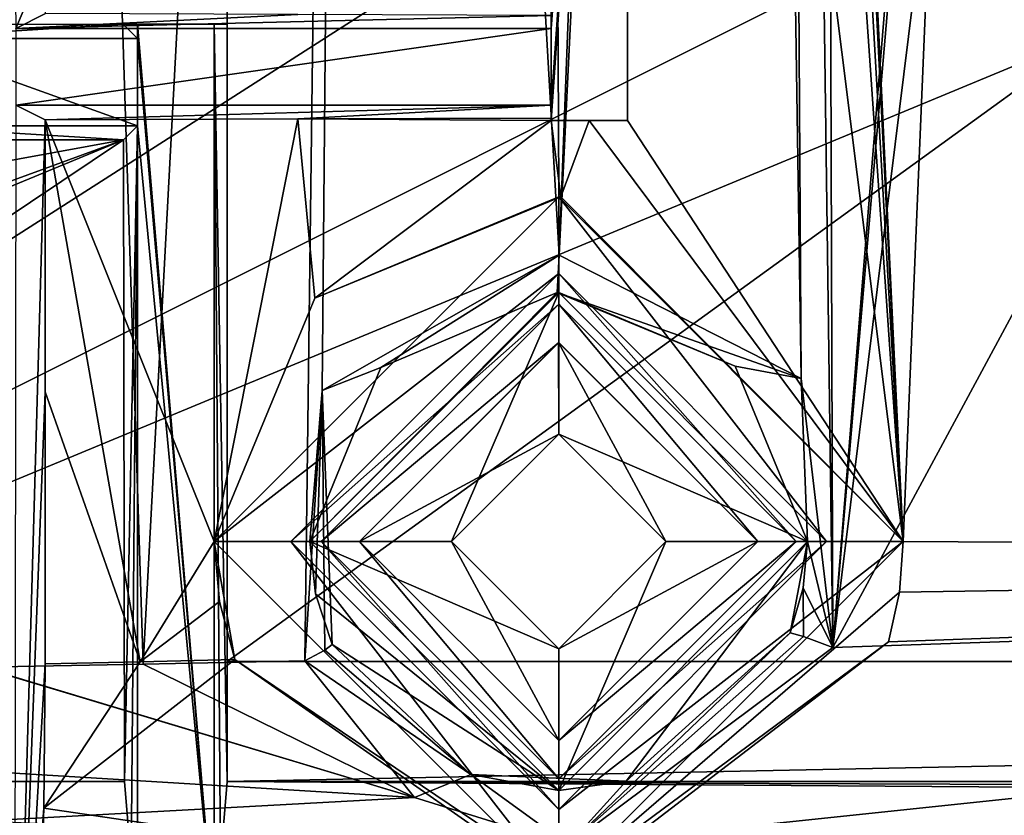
# Model space of a CAD drawing. Extents: x -54 to 446, y -6 to 1624.
# Tile 163 of 225: x 14 to 27, y 1560 to 1570. Entities that reach past the tile are written whole.
import ezdxf

# ---------------------------------------------------------------- set-up
doc = ezdxf.new("R2010")
doc.units = 0
doc.header["$LTSCALE"] = 46.933333
for name, color, linetype in [('1035', 7, 'CONTINUOUS'), ('1036', 7, 'CONTINUOUS'), ('1039', 7, 'CONTINUOUS'), ('1040', 7, 'CONTINUOUS'), ('1044', 7, 'CONTINUOUS'), ('1050', 7, 'CONTINUOUS'), ('1062', 7, 'CONTINUOUS'), ('1092', 7, 'CONTINUOUS'), ('1128', 7, 'CONTINUOUS'), ('1160', 7, 'CONTINUOUS'), ('1191', 7, 'CONTINUOUS'), ('1192', 7, 'CONTINUOUS'), ('1198', 7, 'CONTINUOUS'), ('1199', 7, 'CONTINUOUS'), ('1218', 7, 'CONTINUOUS'), ('1223', 7, 'CONTINUOUS'), ('1238', 7, 'CONTINUOUS'), ('1259', 7, 'CONTINUOUS'), ('1286', 7, 'CONTINUOUS'), ('1349', 7, 'CONTINUOUS'), ('1362', 7, 'CONTINUOUS'), ('1365', 7, 'CONTINUOUS'), ('1375', 7, 'CONTINUOUS'), ('1388', 7, 'CONTINUOUS'), ('1389', 7, 'CONTINUOUS'), ('1395', 7, 'CONTINUOUS'), ('1417', 7, 'CONTINUOUS'), ('1418', 7, 'CONTINUOUS'), ('1442', 7, 'CONTINUOUS'), ('1473', 7, 'CONTINUOUS'), ('1506', 7, 'CONTINUOUS'), ('1573', 7, 'CONTINUOUS'), ('846', 7, 'CONTINUOUS'), ('855', 7, 'CONTINUOUS'), ('858', 7, 'CONTINUOUS'), ('872', 7, 'CONTINUOUS'), ('873', 7, 'CONTINUOUS'), ('915', 7, 'CONTINUOUS'), ('916', 7, 'CONTINUOUS'), ('942', 7, 'CONTINUOUS'), ('943', 7, 'CONTINUOUS'), ('944', 7, 'CONTINUOUS'), ('956', 7, 'CONTINUOUS')]:
    doc.layers.add(name, color=color, linetype=linetype)

msp = doc.modelspace()

# ---------------------------------------------------------------- linework, layer by layer
at = {"layer": '1035', "color": 7, "linetype": 'CONTINUOUS'}
for points in [[(17.5, 1563.1, -5), (21, 1559.6, -5), (17.5, 1563.1, -2), (17.5, 1563.1, -5)], [(17.5, 1563.1, -2), (21, 1559.6, -5), (21, 1559.6, -2), (17.5, 1563.1, -2)], [(21, 1559.6, -5), (24.5, 1563.1, -5), (21, 1559.6, -2), (21, 1559.6, -5)], [(24.5, 1563.1, -5), (24.5, 1563.1, -2), (21, 1559.6, -2), (24.5, 1563.1, -5)]]:
    msp.add_3dface(points, dxfattribs=at)
at = {"layer": '1036', "color": 7, "linetype": 'CONTINUOUS'}
for points in [[(21, 1566.6, -5), (17.5, 1563.1, -5), (21, 1566.6, -2), (21, 1566.6, -5)], [(21, 1566.6, -2), (17.5, 1563.1, -5), (17.5, 1563.1, -2), (21, 1566.6, -2)], [(24.5, 1563.1, -5), (21, 1566.6, -5), (24.5, 1563.1, -2), (24.5, 1563.1, -5)], [(24.5, 1563.1, -2), (21, 1566.6, -5), (21, 1566.6, -2), (24.5, 1563.1, -2)]]:
    msp.add_3dface(points, dxfattribs=at)
at = {"layer": '1039', "color": 7, "linetype": 'CONTINUOUS'}
for points in [[(17.9, 1563.1, -2), (21, 1560, -2), (18.4, 1563.1, -2.5), (17.9, 1563.1, -2)], [(18.4, 1563.1, -2.5), (21, 1560, -2), (21, 1560.5, -2.5), (18.4, 1563.1, -2.5)], [(21, 1560, -2), (24.1, 1563.1, -2), (21, 1560.5, -2.5), (21, 1560, -2)], [(24.1, 1563.1, -2), (23.6, 1563.1, -2.5), (21, 1560.5, -2.5), (24.1, 1563.1, -2)]]:
    msp.add_3dface(points, dxfattribs=at)
at = {"layer": '1040', "color": 7, "linetype": 'CONTINUOUS'}
for points in [[(21, 1566.2, -2), (17.9, 1563.1, -2), (21, 1565.7, -2.5), (21, 1566.2, -2)], [(24.1, 1563.1, -2), (21, 1566.2, -2), (23.6, 1563.1, -2.5), (24.1, 1563.1, -2)], [(23.6, 1563.1, -2.5), (21, 1566.2, -2), (21, 1565.7, -2.5), (23.6, 1563.1, -2.5)], [(21, 1565.7, -2.5), (17.9, 1563.1, -2), (18.4, 1563.1, -2.5), (21, 1565.7, -2.5)]]:
    msp.add_3dface(points, dxfattribs=at)
at = {"layer": '1044', "color": 7, "linetype": 'CONTINUOUS'}
for points in [[(14.296, 1569.994, -11.095), (13.908, 1569.8), (17.595, 1569.982, -10.429), (14.296, 1569.994, -11.095)], [(13.908, 1569.8), (20.9, 1569.971, -9.799), (17.595, 1569.982, -10.429), (13.908, 1569.8)], [(13.908, 1569.8), (20.9, 1569.8), (20.9, 1569.971, -9.799), (13.908, 1569.8)]]:
    msp.add_3dface(points, dxfattribs=at)
at = {"layer": '1050', "color": 7, "linetype": 'CONTINUOUS'}
for points in [[(20.764, 1614.459, -12.673), (22.874, 1616.017, -12.418), (21.005, 1566.84, -11.759), (20.764, 1614.459, -12.673)], [(22.874, 1616.017, -12.418), (23.396, 1615.995, -12.349), (21.005, 1566.84, -11.759), (22.874, 1616.017, -12.418)], [(21.005, 1566.84, -11.759), (23.396, 1615.995, -12.349), (24.168, 1565.229, -11.146), (21.005, 1566.84, -11.759)], [(23.396, 1615.995, -12.349), (23.867, 1614.465, -12.254), (24.168, 1565.229, -11.146), (23.396, 1615.995, -12.349)], [(31.261, 1615.636, -11.423), (53.06, 1614.533, -9.913), (24.579, 1561.717, -10.997), (31.261, 1615.636, -11.423)], [(28.855, 1611.568, -11.571), (31.261, 1615.636, -11.423), (24.579, 1561.717, -10.997), (28.855, 1611.568, -11.571)], [(18.341, 1613.508, -13.008), (20.764, 1614.459, -12.673), (21.005, 1566.84, -11.759), (18.341, 1613.508, -13.008)], [(23.867, 1614.465, -12.254), (24.405, 1613.069, -12.154), (24.579, 1561.717, -10.997), (23.867, 1614.465, -12.254)], [(24.168, 1565.229, -11.146), (23.867, 1614.465, -12.254), (24.579, 1561.717, -10.997), (24.168, 1565.229, -11.146)], [(24.579, 1561.717, -10.997), (53.06, 1614.533, -9.913), (55.698, 1562.774, -7.074), (24.579, 1561.717, -10.997)], [(13.929, 1612.521, -13.69), (18.341, 1613.508, -13.008), (15.573, 1561.499, -12.771), (13.929, 1612.521, -13.69)], [(15.573, 1561.499, -12.771), (18.341, 1613.508, -13.008), (17.686, 1561.544, -12.329), (15.573, 1561.499, -12.771)], [(17.686, 1561.544, -12.329), (18.341, 1613.508, -13.008), (17.913, 1565.071, -12.333), (17.686, 1561.544, -12.329)], [(17.913, 1565.071, -12.333), (18.341, 1613.508, -13.008), (21.005, 1566.84, -11.759), (17.913, 1565.071, -12.333)], [(24.405, 1613.069, -12.154), (28.619, 1611.49, -11.597), (24.579, 1561.717, -10.997), (24.405, 1613.069, -12.154)], [(13.461, 1561.46, -13.229), (13.929, 1612.521, -13.69), (15.573, 1561.499, -12.771), (13.461, 1561.46, -13.229)], [(28.619, 1611.49, -11.597), (28.855, 1611.568, -11.571), (24.579, 1561.717, -10.997), (28.619, 1611.49, -11.597)]]:
    msp.add_3dface(points, dxfattribs=at)
at = {"layer": '1062', "color": 7, "linetype": 'CONTINUOUS'}
for points in [[(19.6, 1563.1, -6.5), (17.75, 1563.1, -6.5), (21, 1566.35, -6.5), (19.6, 1563.1, -6.5)], [(21, 1564.5, -6.5), (19.6, 1563.1, -6.5), (21, 1566.35, -6.5), (21, 1564.5, -6.5)], [(24.25, 1563.1, -6.5), (21, 1564.5, -6.5), (21, 1566.35, -6.5), (24.25, 1563.1, -6.5)], [(22.4, 1563.1, -6.5), (21, 1564.5, -6.5), (24.25, 1563.1, -6.5), (22.4, 1563.1, -6.5)], [(17.75, 1563.1, -6.5), (19.6, 1563.1, -6.5), (21, 1561.7, -6.5), (17.75, 1563.1, -6.5)], [(21, 1559.85, -6.5), (17.75, 1563.1, -6.5), (21, 1561.7, -6.5), (21, 1559.85, -6.5)], [(21, 1559.85, -6.5), (22.4, 1563.1, -6.5), (24.25, 1563.1, -6.5), (21, 1559.85, -6.5)], [(22.4, 1563.1, -6.5), (21, 1559.85, -6.5), (21, 1561.7, -6.5), (22.4, 1563.1, -6.5)]]:
    msp.add_3dface(points, dxfattribs=at)
at = {"layer": '1092', "color": 7, "linetype": 'CONTINUOUS'}
for points in [[(20.999, 1565.7, -3.5), (18.4, 1563.1, -3.5), (21, 1564.5, -3.5), (20.999, 1565.7, -3.5)], [(23.6, 1563.1, -3.5), (20.999, 1565.7, -3.5), (22.4, 1563.1, -3.5), (23.6, 1563.1, -3.5)], [(22.4, 1563.1, -3.5), (20.999, 1565.7, -3.5), (21, 1564.5, -3.5), (22.4, 1563.1, -3.5)], [(18.4, 1563.1, -3.5), (19.6, 1563.1, -3.5), (21, 1564.5, -3.5), (18.4, 1563.1, -3.5)], [(18.4, 1563.1, -3.5), (21.001, 1560.5, -3.5), (19.6, 1563.1, -3.5), (18.4, 1563.1, -3.5)], [(19.6, 1563.1, -3.5), (21.001, 1560.5, -3.5), (21, 1561.7, -3.5), (19.6, 1563.1, -3.5)], [(21.001, 1560.5, -3.5), (23.6, 1563.1, -3.5), (21, 1561.7, -3.5), (21.001, 1560.5, -3.5)], [(21, 1561.7, -3.5), (23.6, 1563.1, -3.5), (22.4, 1563.1, -3.5), (21, 1561.7, -3.5)]]:
    msp.add_3dface(points, dxfattribs=at)
at = {"layer": '1128', "color": 7, "linetype": 'CONTINUOUS'}
for points in [[(13.908, 1569.8), (14.296, 1570.722, -11.103), (13.892, 1571.247, 0.485), (13.908, 1569.8)], [(13.908, 1569.8), (14.296, 1569.994, -11.095), (14.296, 1570.722, -11.103), (13.908, 1569.8)], [(14.295, 1568.607, -11.079), (13.908, 1568.8, 0), (13.892, 1554.533, 0.485), (14.295, 1568.607, -11.079)], [(14.294, 1565.056, -11.04), (14.295, 1568.607, -11.079), (13.892, 1554.533, 0.485), (14.294, 1565.056, -11.04)], [(14.293, 1561.504, -11), (14.294, 1565.056, -11.04), (13.892, 1554.533, 0.485), (14.293, 1561.504, -11)], [(14.275, 1559.619, -10.495), (14.293, 1561.504, -11), (13.892, 1554.533, 0.485), (14.275, 1559.619, -10.495)], [(14.227, 1558.186, -9.128), (14.275, 1559.619, -10.495), (13.892, 1554.533, 0.485), (14.227, 1558.186, -9.128)]]:
    msp.add_3dface(points, dxfattribs=at)
at = {"layer": '1160', "color": 7, "linetype": 'CONTINUOUS'}
for points in [[(21.9, 1568.6, -9.591), (21.9, 1591.823, -10.044), (21.9, 1583.716, -7.058), (21.9, 1568.6, -9.591)], [(21.9, 1582.974), (21.9, 1568.6), (21.9, 1583.716, -7.058), (21.9, 1582.974)], [(21.9, 1568.6), (21.9, 1568.6, -9.591), (21.9, 1583.716, -7.058), (21.9, 1568.6)]]:
    msp.add_3dface(points, dxfattribs=at)
at = {"layer": '1191', "color": 7, "linetype": 'CONTINUOUS'}
for points in [[(16.5, 1563.1, -10.553), (16.569, 1562.316, -10.528), (16.5, 1563.1, -5), (16.5, 1563.1, -10.553)], [(16.569, 1562.316, -10.528), (16.772, 1561.559, -10.475), (16.5, 1563.1, -5), (16.569, 1562.316, -10.528)], [(16.5, 1563.1, -5), (16.772, 1561.559, -10.475), (21, 1558.6, -5), (16.5, 1563.1, -5)], [(25.451, 1562.438, -8.825), (25.5, 1563.1, -8.831), (21, 1558.6, -5), (25.451, 1562.438, -8.825)], [(21, 1558.6, -5), (25.5, 1563.1, -8.831), (25.5, 1563.1, -5), (21, 1558.6, -5)], [(25.306, 1561.792, -8.836), (25.451, 1562.438, -8.825), (21, 1558.6, -5), (25.306, 1561.792, -8.836)], [(21.149, 1558.602, -8.042), (25.306, 1561.792, -8.836), (21, 1558.6, -5), (21.149, 1558.602, -8.042)], [(16.772, 1561.559, -10.475), (21.149, 1558.602, -8.042), (21, 1558.6, -5), (16.772, 1561.559, -10.475)]]:
    msp.add_3dface(points, dxfattribs=at)
at = {"layer": '1192', "color": 7, "linetype": 'CONTINUOUS'}
for points in [[(17.814, 1566.278, -10.331), (16.5, 1563.1, -10.553), (21, 1567.6, -5), (17.814, 1566.278, -10.331)], [(16.5, 1563.1, -10.553), (16.5, 1563.1, -5), (21, 1567.6, -5), (16.5, 1563.1, -10.553)], [(21.027, 1567.6, -9.733), (17.814, 1566.278, -10.331), (21, 1567.6, -5), (21.027, 1567.6, -9.733)], [(25.5, 1563.1, -5), (21.027, 1567.6, -9.733), (21, 1567.6, -5), (25.5, 1563.1, -5)], [(25.5, 1563.1, -8.831), (21.027, 1567.6, -9.733), (25.5, 1563.1, -5), (25.5, 1563.1, -8.831)]]:
    msp.add_3dface(points, dxfattribs=at)
at = {"layer": '1198', "color": 7, "linetype": 'CONTINUOUS'}
for points in [[(18.4, 1563.1, -2.5), (21, 1560.5, -2.5), (18.4, 1563.1, -3.5), (18.4, 1563.1, -2.5)], [(18.4, 1563.1, -3.5), (21, 1560.5, -2.5), (21.001, 1560.5, -3.5), (18.4, 1563.1, -3.5)], [(21, 1560.5, -2.5), (23.6, 1563.1, -2.5), (21.001, 1560.5, -3.5), (21, 1560.5, -2.5)], [(21.001, 1560.5, -3.5), (23.6, 1563.1, -2.5), (23.6, 1563.1, -3.5), (21.001, 1560.5, -3.5)]]:
    msp.add_3dface(points, dxfattribs=at)
at = {"layer": '1199', "color": 7, "linetype": 'CONTINUOUS'}
for points in [[(21, 1565.7, -2.5), (18.4, 1563.1, -2.5), (20.999, 1565.7, -3.5), (21, 1565.7, -2.5)], [(18.4, 1563.1, -2.5), (18.4, 1563.1, -3.5), (20.999, 1565.7, -3.5), (18.4, 1563.1, -2.5)], [(23.6, 1563.1, -3.5), (21, 1565.7, -2.5), (20.999, 1565.7, -3.5), (23.6, 1563.1, -3.5)], [(23.6, 1563.1, -2.5), (21, 1565.7, -2.5), (23.6, 1563.1, -3.5), (23.6, 1563.1, -2.5)]]:
    msp.add_3dface(points, dxfattribs=at)
at = {"layer": '1218', "color": 7, "linetype": 'CONTINUOUS'}
for points in [[(24.579, 1561.717, -10.997), (55.698, 1562.774, -7.074), (21.122, 1559.134, -11.042), (24.579, 1561.717, -10.997)], [(55.698, 1562.774, -7.074), (88.027, 1559.888, -4.669), (21.122, 1559.134, -11.042), (55.698, 1562.774, -7.074)], [(13.455, 1560.103, -13.058), (13.461, 1561.456, -13.229), (19.115, 1559.758, -11.72), (13.455, 1560.103, -13.058)], [(13.461, 1561.46, -13.229), (15.573, 1561.499, -12.771), (19.115, 1559.758, -11.72), (13.461, 1561.46, -13.229)], [(13.461, 1561.456, -13.229), (13.461, 1561.46, -13.229), (19.115, 1559.758, -11.72), (13.461, 1561.456, -13.229)], [(15.573, 1561.499, -12.771), (17.686, 1561.544, -12.329), (19.115, 1559.758, -11.72), (15.573, 1561.499, -12.771)], [(13.446, 1559.45, -12.856), (13.455, 1560.103, -13.058), (19.115, 1559.758, -11.72), (13.446, 1559.45, -12.856)], [(13.386, 1557.476, -11.639), (13.377, 1557.478, -11.642), (88.027, 1559.888, -4.669), (13.386, 1557.476, -11.639)], [(13.377, 1557.478, -11.642), (13.39, 1557.578, -11.731), (88.027, 1559.888, -4.669), (13.377, 1557.478, -11.642)], [(13.395, 1557.475, -11.635), (13.386, 1557.476, -11.639), (88.027, 1559.888, -4.669), (13.395, 1557.475, -11.635)], [(13.39, 1557.578, -11.731), (13.397, 1557.68, -11.819), (88.027, 1559.888, -4.669), (13.39, 1557.578, -11.731)], [(22.551, 1556.435, -8.018), (13.395, 1557.475, -11.635), (88.027, 1559.888, -4.669), (22.551, 1556.435, -8.018)], [(13.397, 1557.68, -11.819), (13.433, 1558.816, -12.576), (88.027, 1559.888, -4.669), (13.397, 1557.68, -11.819)], [(88.027, 1559.888, -4.669), (13.433, 1558.816, -12.576), (21.122, 1559.134, -11.042), (88.027, 1559.888, -4.669)], [(88.211, 1558.243, -0.845), (22.551, 1556.435, -8.018), (88.027, 1559.888, -4.669), (88.211, 1558.243, -0.845)], [(21.122, 1559.134, -11.042), (13.446, 1559.45, -12.856), (19.115, 1559.758, -11.72), (21.122, 1559.134, -11.042)]]:
    msp.add_3dface(points, dxfattribs=at)
at = {"layer": '1223', "color": 7, "linetype": 'CONTINUOUS'}
msp.add_3dface([(20.9, 1569.8), (20.9, 1582.974), (20.9, 1569.971, -9.799), (20.9, 1569.8)], dxfattribs=at)
at = {"layer": '1238', "color": 7, "linetype": 'CONTINUOUS'}
for points in [[(17.913, 1565.071, -12.333), (21.005, 1566.84, -11.759), (18.678, 1565.374, -11.751), (17.913, 1565.071, -12.333)], [(21.005, 1566.84, -11.759), (20.982, 1566.35, -11.255), (18.678, 1565.374, -11.751), (21.005, 1566.84, -11.759)], [(21.005, 1566.84, -11.759), (24.168, 1565.229, -11.146), (20.982, 1566.35, -11.255), (21.005, 1566.84, -11.759)], [(24.168, 1565.229, -11.146), (23.305, 1565.391, -10.739), (20.982, 1566.35, -11.255), (24.168, 1565.229, -11.146)], [(17.913, 1565.071, -12.333), (18.678, 1565.374, -11.751), (17.75, 1563.1, -11.93), (17.913, 1565.071, -12.333)], [(24.168, 1565.229, -11.146), (24.25, 1563.1, -10.488), (23.305, 1565.391, -10.739), (24.168, 1565.229, -11.146)], [(24.168, 1565.229, -11.146), (24.579, 1561.717, -10.997), (24.25, 1563.1, -10.488), (24.168, 1565.229, -11.146)], [(17.686, 1561.544, -12.329), (17.913, 1565.071, -12.333), (17.947, 1561.68, -12.158), (17.686, 1561.544, -12.329)], [(17.913, 1565.071, -12.333), (17.75, 1563.1, -11.93), (17.823, 1562.416, -11.901), (17.913, 1565.071, -12.333)], [(18.04, 1561.757, -11.839), (17.913, 1565.071, -12.333), (17.823, 1562.416, -11.901), (18.04, 1561.757, -11.839)], [(17.947, 1561.68, -12.158), (17.913, 1565.071, -12.333), (18.04, 1561.757, -11.839), (17.947, 1561.68, -12.158)], [(24.25, 1563.1, -10.488), (24.579, 1561.717, -10.997), (24.193, 1562.496, -10.484), (24.25, 1563.1, -10.488)], [(24.024, 1561.91, -10.505), (24.193, 1562.496, -10.484), (24.197, 1561.862, -10.888), (24.024, 1561.91, -10.505)], [(24.193, 1562.496, -10.484), (24.579, 1561.717, -10.997), (24.197, 1561.862, -10.888), (24.193, 1562.496, -10.484)]]:
    msp.add_3dface(points, dxfattribs=at)
at = {"layer": '1259', "color": 7, "linetype": 'CONTINUOUS'}
for points in [[(87.926, 1563.896, -4.514), (56.441, 1562.912, -5.02), (21.149, 1558.602, -8.042), (87.926, 1563.896, -4.514)], [(88.054, 1561.329, -3.282), (87.926, 1563.896, -4.514), (21.149, 1558.602, -8.042), (88.054, 1561.329, -3.282)], [(56.441, 1562.912, -5.02), (25.306, 1561.792, -8.836), (21.149, 1558.602, -8.042), (56.441, 1562.912, -5.02)], [(14.275, 1559.619, -10.495), (16.772, 1561.559, -10.475), (15.532, 1561.531, -10.735), (14.275, 1559.619, -10.495)], [(16.772, 1561.559, -10.475), (14.275, 1559.619, -10.495), (21.149, 1558.602, -8.042), (16.772, 1561.559, -10.475)], [(14.293, 1561.504, -11), (14.275, 1559.619, -10.495), (15.532, 1561.531, -10.735), (14.293, 1561.504, -11)], [(14.227, 1558.186, -9.128), (16.906, 1557.985, -8.049), (88.054, 1561.329, -3.282), (14.227, 1558.186, -9.128)], [(14.227, 1558.186, -9.128), (88.054, 1561.329, -3.282), (21.149, 1558.602, -8.042), (14.227, 1558.186, -9.128)], [(16.906, 1557.985, -8.049), (19.583, 1557.878, -7.004), (88.054, 1561.329, -3.282), (16.906, 1557.985, -8.049)], [(88.054, 1561.329, -3.282), (19.583, 1557.878, -7.004), (31.31, 1558.167, -4.436), (88.054, 1561.329, -3.282)], [(14.275, 1559.619, -10.495), (14.227, 1558.186, -9.128), (21.149, 1558.602, -8.042), (14.275, 1559.619, -10.495)]]:
    msp.add_3dface(points, dxfattribs=at)
at = {"layer": '1286', "color": 7, "linetype": 'CONTINUOUS'}
for points in [[(21, 1567.6, -5), (16.5, 1563.1, -5), (21, 1566.6, -5), (21, 1567.6, -5)], [(25.5, 1563.1, -5), (21, 1567.6, -5), (24.5, 1563.1, -5), (25.5, 1563.1, -5)], [(24.5, 1563.1, -5), (21, 1567.6, -5), (21, 1566.6, -5), (24.5, 1563.1, -5)], [(16.5, 1563.1, -5), (17.5, 1563.1, -5), (21, 1566.6, -5), (16.5, 1563.1, -5)], [(16.5, 1563.1, -5), (21, 1558.6, -5), (17.5, 1563.1, -5), (16.5, 1563.1, -5)], [(17.5, 1563.1, -5), (21, 1558.6, -5), (21, 1559.6, -5), (17.5, 1563.1, -5)], [(21, 1558.6, -5), (25.5, 1563.1, -5), (21, 1559.6, -5), (21, 1558.6, -5)], [(21, 1559.6, -5), (25.5, 1563.1, -5), (24.5, 1563.1, -5), (21, 1559.6, -5)]]:
    msp.add_3dface(points, dxfattribs=at)
at = {"layer": '1349', "color": 7, "linetype": 'CONTINUOUS'}
for points in [[(15.33, 1559.966, 13.716), (15.315, 1568.345, 14.596), (15.5, 1568.53, 4), (15.33, 1559.966, 13.716)], [(15.415, 1558.919, 8.876), (15.33, 1559.966, 13.716), (15.5, 1568.53, 4), (15.415, 1558.919, 8.876)], [(15.5, 1558.058, 4), (15.415, 1558.919, 8.876), (15.5, 1568.53, 4), (15.5, 1558.058, 4)]]:
    msp.add_3dface(points, dxfattribs=at)
at = {"layer": '1362', "color": 7, "linetype": 'CONTINUOUS'}
for points in [[(15.312, 1569.858, 14.755), (12.317, 1569.67, 4), (-0.301, 1569.858, 14.755), (15.312, 1569.858, 14.755)], [(15.5, 1569.67, 4), (12.317, 1569.67, 4), (15.312, 1569.858, 14.755), (15.5, 1569.67, 4)]]:
    msp.add_3dface(points, dxfattribs=at)
at = {"layer": '1365', "color": 7, "linetype": 'CONTINUOUS'}
for points in [[(16.67, 1617.869, 4.719), (16.67, 1561.534, -1.202), (16.67, 1616.302, 19.637), (16.67, 1617.869, 4.719)], [(16.67, 1569.858, 13.716), (16.67, 1569.858, 14.755), (16.67, 1616.302, 19.637), (16.67, 1569.858, 13.716)], [(16.67, 1561.534, -1.202), (16.67, 1569.858, 13.716), (16.67, 1616.302, 19.637), (16.67, 1561.534, -1.202)], [(16.67, 1559.966, 13.716), (16.67, 1569.858, 13.716), (16.67, 1561.534, -1.202), (16.67, 1559.966, 13.716)]]:
    msp.add_3dface(points, dxfattribs=at)
at = {"layer": '1375', "color": 7, "linetype": 'CONTINUOUS'}
for points in [[(-0.292, 1568.345, 14.596), (15.315, 1568.345, 14.596), (-0.273, 1565.498, 14.297), (-0.292, 1568.345, 14.596)], [(-0.273, 1565.498, 14.297), (15.315, 1568.345, 14.596), (-0.251, 1562.65, 13.998), (-0.273, 1565.498, 14.297)], [(-0.251, 1562.65, 13.998), (15.315, 1568.345, 14.596), (0.906, 1562.392, 13.971), (-0.251, 1562.65, 13.998)], [(0.906, 1562.392, 13.971), (15.315, 1568.345, 14.596), (2.807, 1559.966, 13.716), (0.906, 1562.392, 13.971)], [(15.315, 1568.345, 14.596), (15.33, 1559.966, 13.716), (2.807, 1559.966, 13.716), (15.315, 1568.345, 14.596)]]:
    msp.add_3dface(points, dxfattribs=at)
at = {"layer": '1388', "color": 7, "linetype": 'CONTINUOUS'}
msp.add_3dface([(15.5, 1569.858, 4), (15.5, 1569.67, 4), (15.312, 1569.858, 14.755), (15.5, 1569.858, 4)], dxfattribs=at)
at = {"layer": '1389', "color": 7, "linetype": 'CONTINUOUS'}
for points in [[(15.5, 1569.67, 4), (15.5, 1569.858, 4), (16.5, 1558.058, 4), (15.5, 1569.67, 4)], [(16.5, 1558.058, 4), (15.5, 1569.858, 4), (16.5, 1569.858, 4), (16.5, 1558.058, 4)], [(15.5, 1568.53, 4), (12.317, 1568.53, 4), (12.317, 1569.67, 4), (15.5, 1568.53, 4)], [(15.5, 1569.67, 4), (15.5, 1568.53, 4), (12.317, 1569.67, 4), (15.5, 1569.67, 4)], [(15.5, 1568.53, 4), (15.5, 1569.67, 4), (16.5, 1558.058, 4), (15.5, 1568.53, 4)], [(15.5, 1558.058, 4), (15.5, 1568.53, 4), (16.5, 1558.058, 4), (15.5, 1558.058, 4)]]:
    msp.add_3dface(points, dxfattribs=at)
at = {"layer": '1395', "color": 7, "linetype": 'CONTINUOUS'}
for points in [[(94.455, 1561.534, -1.202), (16.67, 1561.534, -1.202), (94.455, 1617.869, 4.719), (94.455, 1561.534, -1.202)], [(16.67, 1561.534, -1.202), (16.67, 1617.869, 4.719), (94.455, 1617.869, 4.719), (16.67, 1561.534, -1.202)]]:
    msp.add_3dface(points, dxfattribs=at)
at = {"layer": '1417', "color": 7, "linetype": 'CONTINUOUS'}
for points in [[(94.455, 1559.966, 13.716), (16.67, 1559.966, 13.716), (94.455, 1561.534, -1.202), (94.455, 1559.966, 13.716)], [(94.455, 1561.534, -1.202), (16.67, 1559.966, 13.716), (16.67, 1561.534, -1.202), (94.455, 1561.534, -1.202)]]:
    msp.add_3dface(points, dxfattribs=at)
at = {"layer": '1418', "color": 7, "linetype": 'CONTINUOUS'}
for points in [[(-0.657, 1617.93, 22.824), (-0.233, 1558.041, 16.53), (19.44, 1600.262, 20.967), (-0.657, 1617.93, 22.824)], [(19.44, 1600.262, 20.967), (-0.233, 1558.041, 16.53), (21.784, 1586.966, 19.57), (19.44, 1600.262, 20.967)], [(21.784, 1586.966, 19.57), (-0.233, 1558.041, 16.53), (24.905, 1574.129, 18.221), (21.784, 1586.966, 19.57)], [(24.905, 1574.129, 18.221), (-0.233, 1558.041, 16.53), (26.674, 1571.503, 17.945), (24.905, 1574.129, 18.221)], [(26.674, 1571.503, 17.945), (-0.233, 1558.041, 16.53), (29.723, 1570.466, 17.836), (26.674, 1571.503, 17.945)], [(-0.233, 1558.041, 16.53), (105.817, 1558.041, 16.53), (29.723, 1570.466, 17.836), (-0.233, 1558.041, 16.53)]]:
    msp.add_3dface(points, dxfattribs=at)
at = {"layer": '1442', "color": 7, "linetype": 'CONTINUOUS'}
for points in [[(16.5, 1558.058, 4), (16.5, 1569.858, 4), (16.585, 1558.919, 8.876), (16.5, 1558.058, 4)], [(16.5, 1569.858, 4), (16.67, 1569.858, 13.716), (16.67, 1559.966, 13.716), (16.5, 1569.858, 4)], [(16.5, 1569.858, 4), (16.67, 1559.966, 13.716), (16.585, 1558.919, 8.876), (16.5, 1569.858, 4)]]:
    msp.add_3dface(points, dxfattribs=at)
at = {"layer": '1473', "color": 7, "linetype": 'CONTINUOUS'}
for points in [[(15.33, 1559.966, 13.716), (15.415, 1558.919, 8.876), (2.807, 1559.966, 13.716), (15.33, 1559.966, 13.716)], [(2.807, 1559.966, 13.716), (15.415, 1558.919, 8.876), (10.66, 1558.958, 9.075), (2.807, 1559.966, 13.716)], [(16.67, 1559.966, 13.716), (107.5, 1559.322, 10.846), (16.585, 1558.919, 8.876), (16.67, 1559.966, 13.716)], [(16.67, 1559.966, 13.716), (94.455, 1559.966, 13.716), (107.5, 1559.961, 13.694), (16.67, 1559.966, 13.716)], [(107.5, 1559.961, 13.694), (107.5, 1559.633, 12.272), (16.67, 1559.966, 13.716), (107.5, 1559.961, 13.694)], [(107.5, 1559.633, 12.272), (107.5, 1559.322, 10.846), (16.67, 1559.966, 13.716), (107.5, 1559.633, 12.272)]]:
    msp.add_3dface(points, dxfattribs=at)
at = {"layer": '1506', "color": 7, "linetype": 'CONTINUOUS'}
for points in [[(16.5, 1569.858, 4), (15.5, 1569.858, 4), (15.312, 1569.858, 14.755), (16.5, 1569.858, 4)], [(16.5, 1569.858, 4), (15.312, 1569.858, 14.755), (16.67, 1569.858, 13.716), (16.5, 1569.858, 4)], [(16.67, 1569.858, 13.716), (15.312, 1569.858, 14.755), (16.67, 1569.858, 14.755), (16.67, 1569.858, 13.716)]]:
    msp.add_3dface(points, dxfattribs=at)
at = {"layer": '1573', "color": 7, "linetype": 'CONTINUOUS'}
for points in [[(15.315, 1568.345, 14.596), (-0.292, 1568.345, 14.596), (12.317, 1568.53, 4), (15.315, 1568.345, 14.596)], [(15.5, 1568.53, 4), (15.315, 1568.345, 14.596), (12.317, 1568.53, 4), (15.5, 1568.53, 4)]]:
    msp.add_3dface(points, dxfattribs=at)
at = {"layer": '846', "color": 7, "linetype": 'CONTINUOUS'}
for points in [[(14.295, 1568.607, -11.079), (20.9, 1568.8), (13.908, 1568.8, 0), (14.295, 1568.607, -11.079)], [(17.594, 1568.618, -10.409), (20.9, 1568.8), (14.295, 1568.607, -11.079), (17.594, 1568.618, -10.409)], [(20.9, 1568.629, -9.776), (20.9, 1568.8), (17.594, 1568.618, -10.409), (20.9, 1568.629, -9.776)]]:
    msp.add_3dface(points, dxfattribs=at)
at = {"layer": '855', "color": 7, "linetype": 'CONTINUOUS'}
for points in [[(21, 1566.6, -2), (17.5, 1563.1, -2), (21, 1566.2, -2), (21, 1566.6, -2)], [(24.5, 1563.1, -2), (21, 1566.6, -2), (24.1, 1563.1, -2), (24.5, 1563.1, -2)], [(24.1, 1563.1, -2), (21, 1566.6, -2), (21, 1566.2, -2), (24.1, 1563.1, -2)], [(17.5, 1563.1, -2), (17.9, 1563.1, -2), (21, 1566.2, -2), (17.5, 1563.1, -2)], [(17.5, 1563.1, -2), (21, 1559.6, -2), (17.9, 1563.1, -2), (17.5, 1563.1, -2)], [(17.9, 1563.1, -2), (21, 1559.6, -2), (21, 1560, -2), (17.9, 1563.1, -2)], [(21, 1559.6, -2), (24.5, 1563.1, -2), (21, 1560, -2), (21, 1559.6, -2)], [(21, 1560, -2), (24.5, 1563.1, -2), (24.1, 1563.1, -2), (21, 1560, -2)]]:
    msp.add_3dface(points, dxfattribs=at)
at = {"layer": '858', "color": 7, "linetype": 'CONTINUOUS'}
for points in [[(20.9, 1568.8), (20.9, 1568.6), (21.9, 1582.974), (20.9, 1568.8)], [(20.9, 1569.8), (20.9, 1568.8), (21.9, 1582.974), (20.9, 1569.8)], [(20.9, 1568.6), (21.9, 1568.6), (21.9, 1582.974), (20.9, 1568.6)], [(20.9, 1582.974), (20.9, 1569.8), (21.9, 1582.974), (20.9, 1582.974)], [(13.908, 1568.8, 0), (20.9, 1568.8), (20.9, 1569.8), (13.908, 1568.8, 0)], [(13.908, 1569.8), (13.908, 1568.8, 0), (20.9, 1569.8), (13.908, 1569.8)]]:
    msp.add_3dface(points, dxfattribs=at)
at = {"layer": '872', "color": 7, "linetype": 'CONTINUOUS'}
for points in [[(21.122, 1559.134, -11.042), (24.024, 1561.91, -10.505), (24.197, 1561.862, -10.888), (21.122, 1559.134, -11.042)], [(24.024, 1561.91, -10.505), (21.122, 1559.134, -11.042), (21.882, 1559.972, -10.464), (24.024, 1561.91, -10.505)], [(24.579, 1561.717, -10.997), (21.122, 1559.134, -11.042), (24.197, 1561.862, -10.888), (24.579, 1561.717, -10.997)], [(17.947, 1561.68, -12.158), (18.04, 1561.757, -11.839), (19.851, 1560.06, -10.994), (17.947, 1561.68, -12.158)], [(17.686, 1561.544, -12.329), (17.947, 1561.68, -12.158), (19.851, 1560.06, -10.994), (17.686, 1561.544, -12.329)], [(19.115, 1559.758, -11.72), (17.686, 1561.544, -12.329), (19.851, 1560.06, -10.994), (19.115, 1559.758, -11.72)], [(21.122, 1559.134, -11.042), (19.115, 1559.758, -11.72), (19.851, 1560.06, -10.994), (21.122, 1559.134, -11.042)], [(21.122, 1559.134, -11.042), (19.851, 1560.06, -10.994), (21.882, 1559.972, -10.464), (21.122, 1559.134, -11.042)]]:
    msp.add_3dface(points, dxfattribs=at)
at = {"layer": '873', "color": 7, "linetype": 'CONTINUOUS'}
for points in [[(22.474, 1615.588, -10.444), (25.5, 1563.1, -8.831), (22.836, 1616.05, -10.406), (22.474, 1615.588, -10.444)], [(22.836, 1616.05, -10.406), (25.5, 1563.1, -8.831), (23, 1615.1, -10.364), (22.836, 1616.05, -10.406)], [(21.9, 1615.054, -10.509), (25.5, 1563.1, -8.831), (22.474, 1615.588, -10.444), (21.9, 1615.054, -10.509)], [(23, 1615.1, -10.364), (25.5, 1563.1, -8.831), (27.486, 1610.6, -9.693), (23, 1615.1, -10.364)], [(21.9, 1615.054, -10.509), (21.9, 1591.823, -10.044), (25.5, 1563.1, -8.831), (21.9, 1615.054, -10.509)], [(25.5, 1563.1, -8.831), (56.441, 1562.912, -5.02), (27.486, 1610.6, -9.693), (25.5, 1563.1, -8.831)], [(21.9, 1591.823, -10.044), (21.9, 1568.6, -9.591), (25.5, 1563.1, -8.831), (21.9, 1591.823, -10.044)], [(14.295, 1568.607, -11.079), (14.294, 1565.056, -11.04), (15.532, 1561.531, -10.735), (14.295, 1568.607, -11.079)], [(17.594, 1568.618, -10.409), (14.295, 1568.607, -11.079), (16.5, 1563.1, -10.553), (17.594, 1568.618, -10.409)], [(16.5, 1563.1, -10.553), (14.295, 1568.607, -11.079), (15.532, 1561.531, -10.735), (16.5, 1563.1, -10.553)], [(17.814, 1566.278, -10.331), (17.594, 1568.618, -10.409), (16.5, 1563.1, -10.553), (17.814, 1566.278, -10.331)], [(20.9, 1568.629, -9.776), (17.594, 1568.618, -10.409), (20.9, 1568.6, -9.775), (20.9, 1568.629, -9.776)], [(17.594, 1568.618, -10.409), (17.814, 1566.278, -10.331), (20.9, 1568.6, -9.775), (17.594, 1568.618, -10.409)], [(17.814, 1566.278, -10.331), (21.027, 1567.6, -9.733), (20.9, 1568.6, -9.775), (17.814, 1566.278, -10.331)], [(20.9, 1568.6, -9.775), (21.027, 1567.6, -9.733), (21.4, 1568.6, -9.682), (20.9, 1568.6, -9.775)], [(21.027, 1567.6, -9.733), (25.5, 1563.1, -8.831), (21.4, 1568.6, -9.682), (21.027, 1567.6, -9.733)], [(25.5, 1563.1, -8.831), (21.9, 1568.6, -9.591), (21.4, 1568.6, -9.682), (25.5, 1563.1, -8.831)], [(14.294, 1565.056, -11.04), (14.293, 1561.504, -11), (15.532, 1561.531, -10.735), (14.294, 1565.056, -11.04)], [(16.569, 1562.316, -10.528), (16.5, 1563.1, -10.553), (15.532, 1561.531, -10.735), (16.569, 1562.316, -10.528)], [(25.451, 1562.438, -8.825), (56.441, 1562.912, -5.02), (25.5, 1563.1, -8.831), (25.451, 1562.438, -8.825)], [(25.306, 1561.792, -8.836), (56.441, 1562.912, -5.02), (25.451, 1562.438, -8.825), (25.306, 1561.792, -8.836)], [(16.772, 1561.559, -10.475), (16.569, 1562.316, -10.528), (15.532, 1561.531, -10.735), (16.772, 1561.559, -10.475)]]:
    msp.add_3dface(points, dxfattribs=at)
at = {"layer": '915', "color": 7, "linetype": 'CONTINUOUS'}
for points in [[(17.75, 1563.1, -6.5), (21, 1559.85, -6.5), (17.75, 1563.1, -11.93), (17.75, 1563.1, -6.5)], [(17.75, 1563.1, -11.93), (21, 1559.85, -6.5), (17.823, 1562.416, -11.901), (17.75, 1563.1, -11.93)], [(21, 1559.85, -6.5), (24.25, 1563.1, -6.5), (21.882, 1559.972, -10.464), (21, 1559.85, -6.5)], [(24.25, 1563.1, -6.5), (24.024, 1561.91, -10.505), (21.882, 1559.972, -10.464), (24.25, 1563.1, -6.5)], [(24.25, 1563.1, -6.5), (24.193, 1562.496, -10.484), (24.024, 1561.91, -10.505), (24.25, 1563.1, -6.5)], [(24.25, 1563.1, -6.5), (24.25, 1563.1, -10.488), (24.193, 1562.496, -10.484), (24.25, 1563.1, -6.5)], [(21, 1559.85, -6.5), (18.04, 1561.757, -11.839), (17.823, 1562.416, -11.901), (21, 1559.85, -6.5)], [(18.04, 1561.757, -11.839), (21, 1559.85, -6.5), (19.851, 1560.06, -10.994), (18.04, 1561.757, -11.839)], [(19.851, 1560.06, -10.994), (21, 1559.85, -6.5), (21.882, 1559.972, -10.464), (19.851, 1560.06, -10.994)]]:
    msp.add_3dface(points, dxfattribs=at)
at = {"layer": '916', "color": 7, "linetype": 'CONTINUOUS'}
for points in [[(21, 1566.35, -6.5), (17.75, 1563.1, -6.5), (20.982, 1566.35, -11.255), (21, 1566.35, -6.5)], [(20.982, 1566.35, -11.255), (17.75, 1563.1, -6.5), (18.678, 1565.374, -11.751), (20.982, 1566.35, -11.255)], [(23.305, 1565.391, -10.739), (21, 1566.35, -6.5), (20.982, 1566.35, -11.255), (23.305, 1565.391, -10.739)], [(24.25, 1563.1, -6.5), (21, 1566.35, -6.5), (24.25, 1563.1, -10.488), (24.25, 1563.1, -6.5)], [(24.25, 1563.1, -10.488), (21, 1566.35, -6.5), (23.305, 1565.391, -10.739), (24.25, 1563.1, -10.488)], [(18.678, 1565.374, -11.751), (17.75, 1563.1, -6.5), (17.75, 1563.1, -11.93), (18.678, 1565.374, -11.751)]]:
    msp.add_3dface(points, dxfattribs=at)
at = {"layer": '942', "color": 7, "linetype": 'CONTINUOUS'}
for points in [[(20.9, 1568.8), (20.9, 1568.629, -9.776), (20.9, 1568.6), (20.9, 1568.8)], [(20.9, 1568.6), (20.9, 1568.629, -9.776), (20.9, 1568.6, -9.775), (20.9, 1568.6)]]:
    msp.add_3dface(points, dxfattribs=at)
at = {"layer": '943', "color": 7, "linetype": 'CONTINUOUS'}
for points in [[(19.6, 1563.1, -3.5), (21, 1561.7, -3.5), (19.6, 1563.1, -6.5), (19.6, 1563.1, -3.5)], [(19.6, 1563.1, -6.5), (21, 1561.7, -3.5), (21, 1561.7, -6.5), (19.6, 1563.1, -6.5)], [(21, 1561.7, -3.5), (22.4, 1563.1, -3.5), (21, 1561.7, -6.5), (21, 1561.7, -3.5)], [(22.4, 1563.1, -3.5), (22.4, 1563.1, -6.5), (21, 1561.7, -6.5), (22.4, 1563.1, -3.5)]]:
    msp.add_3dface(points, dxfattribs=at)
at = {"layer": '944', "color": 7, "linetype": 'CONTINUOUS'}
for points in [[(21, 1564.5, -3.5), (19.6, 1563.1, -3.5), (21, 1564.5, -6.5), (21, 1564.5, -3.5)], [(21, 1564.5, -6.5), (19.6, 1563.1, -3.5), (19.6, 1563.1, -6.5), (21, 1564.5, -6.5)], [(22.4, 1563.1, -3.5), (21, 1564.5, -3.5), (22.4, 1563.1, -6.5), (22.4, 1563.1, -3.5)], [(22.4, 1563.1, -6.5), (21, 1564.5, -3.5), (21, 1564.5, -6.5), (22.4, 1563.1, -6.5)]]:
    msp.add_3dface(points, dxfattribs=at)
at = {"layer": '956', "color": 7, "linetype": 'CONTINUOUS'}
for points in [[(21.9, 1568.6), (20.9, 1568.6), (20.9, 1568.6, -9.775), (21.9, 1568.6)], [(21.9, 1568.6), (20.9, 1568.6, -9.775), (21.4, 1568.6, -9.682), (21.9, 1568.6)], [(21.9, 1568.6, -9.591), (21.9, 1568.6), (21.4, 1568.6, -9.682), (21.9, 1568.6, -9.591)]]:
    msp.add_3dface(points, dxfattribs=at)

doc.saveas('drawing.dxf')
